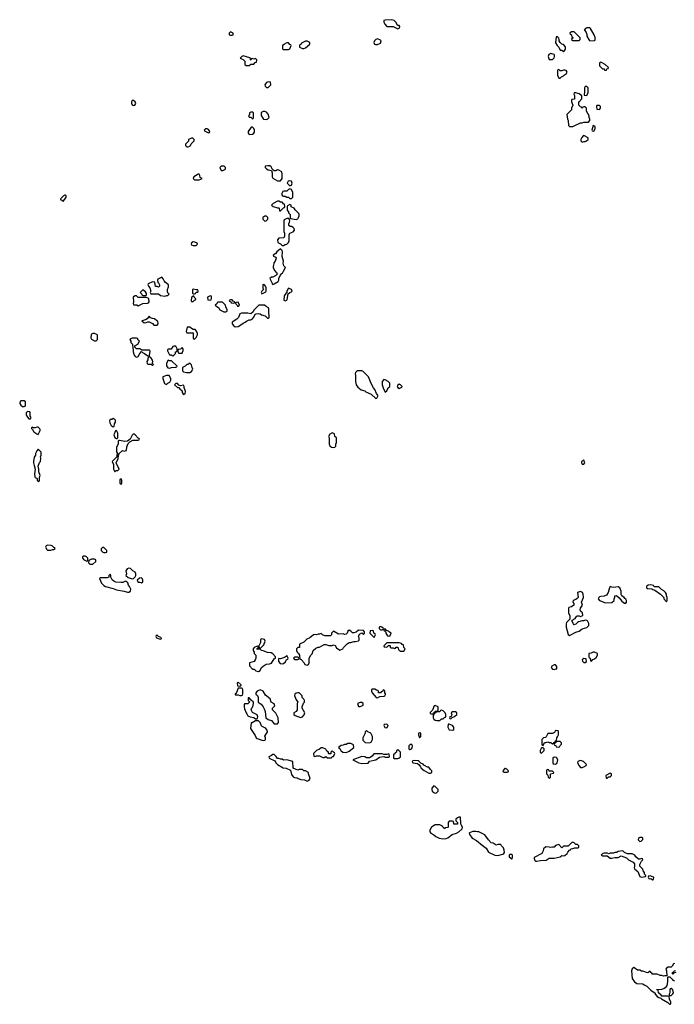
# Model space of a CAD drawing. Header units: inches. Extents: x 2789275 to 2951659, y 860290 to 1033804.
# Tile 203 of 256: x 2900352 to 2908729, y 920642 to 933242. Entities that reach past the tile are written whole.
import ezdxf

# ---------------------------------------------------------------- set-up
doc = ezdxf.new("R2010")
doc.units = ezdxf.units.IN
doc.header["$MEASUREMENT"] = 0
doc.layers.add('C9902', color=7, linetype='Continuous')
doc.layers.add('C9903', color=7, linetype='Continuous')

msp = doc.modelspace()

# ---------------------------------------------------------------- linework, layer by layer
at = {"layer": 'C9902', "color": 2, "elevation": 2}
for points in [[(2902170, 929946), (2902118, 929922), (2902114, 929910), (2902118, 929878), (2902130, 929874), (2902142, 929850), (2902142, 929830), (2902130, 929818), (2902110, 929826), (2902090, 929826), (2902082, 929882), (2902050, 929886), (2901998, 929862), (2901994, 929850), (2902002, 929830), (2902018, 929810), (2902032, 929770), (2902022, 929750), (2902030, 929734), (2902130, 929734), (2902153, 929713), (2902210, 929705), (2902233, 929713), (2902247, 929713), (2902266, 929730), (2902248, 929748), (2902242, 929770), (2902242, 929790), (2902257, 929823), (2902258, 929838), (2902255, 929850), (2902218, 929878), (2902199, 929899), (2902190, 929926)], [(2901930, 929786), (2901894, 929750), (2901914, 929730), (2901918, 929718), (2901933, 929713), (2901970, 929714), (2901976, 929724), (2901976, 929736), (2901960, 929760)], [(2902570, 929795), (2902565, 929790), (2902564, 929744), (2902570, 929734), (2902590, 929734), (2902602, 929738), (2902610, 929754), (2902630, 929754), (2902638, 929770), (2902630, 929786), (2902610, 929786)], [(2903470, 929855), (2903465, 929850), (2903465, 929805), (2903474, 929790), (2903450, 929766), (2903442, 929750), (2903450, 929734), (2903470, 929742), (2903502, 929758), (2903506, 929770), (2903506, 929810), (2903498, 929830), (2903486, 929850)], [(2903790, 929806), (2903771, 929770), (2903772, 929748), (2903760, 929740), (2903738, 929710), (2903733, 929653), (2903750, 929645), (2903770, 929652), (2903777, 929663), (2903788, 929732), (2903809, 929751), (2903830, 929758), (2903839, 929770), (2903830, 929788)], [(2901830, 929708), (2901810, 929695), (2901806, 929690), (2901808, 929632), (2901803, 929610), (2901810, 929592), (2901850, 929594), (2901870, 929582), (2901928, 929612), (2901987, 929613), (2902002, 929618), (2902007, 929633), (2902006, 929670), (2901998, 929678), (2901970, 929686), (2901870, 929686), (2901847, 929707)], [(2902570, 929706), (2902550, 929686), (2902545, 929650), (2902550, 929634), (2902570, 929634), (2902590, 929654), (2902602, 929658), (2902606, 929670), (2902586, 929690), (2902582, 929702)], [(2902790, 929708), (2902754, 929690), (2902758, 929658), (2902790, 929654), (2902802, 929658), (2902807, 929673), (2902806, 929706)], [(2903070, 929658), (2903050, 929658), (2903034, 929650), (2903038, 929638), (2903053, 929633), (2903058, 929618), (2903090, 929614), (2903102, 929618), (2903106, 929630), (2903082, 929642)], [(2902947, 929627), (2902890, 929626), (2902878, 929622), (2902873, 929607), (2902854, 929590), (2902874, 929570), (2902897, 929557), (2902914, 929530), (2902964, 929504), (2902990, 929502), (2903006, 929510), (2903006, 929530), (2902988, 929568), (2902986, 929590)], [(2903487, 929587), (2903413, 929587), (2903350, 929526), (2903338, 929502), (2903310, 929478), (2903270, 929488), (2903190, 929488), (2903170, 929478), (2903151, 929429), (2903131, 929409), (2903072, 929370), (2903071, 929350), (2903087, 929327), (2903110, 929311), (2903150, 929316), (2903170, 929327), (2903210, 929358), (2903238, 929370), (2903255, 929385), (2903290, 929402), (2903310, 929402), (2903326, 929410), (2903350, 929434), (2903367, 929473), (2903380, 929480), (2903410, 929482), (2903430, 929478), (2903447, 929467), (2903492, 929452), (2903524, 929424), (2903538, 929422), (2903546, 929430), (2903546, 929454), (2903539, 929490), (2903540, 929540), (2903535, 929555), (2903506, 929570)], [(2903150, 929626), (2903118, 929622), (2903114, 929610), (2903133, 929593), (2903138, 929578), (2903150, 929574), (2903166, 929590)], [(2902010, 929446), (2901985, 929415), (2901960, 929400), (2901914, 929390), (2901944, 929364), (2901970, 929365), (2901990, 929374), (2902010, 929374), (2902053, 929353), (2902070, 929334), (2902110, 929334), (2902126, 929350), (2902122, 929382), (2902107, 929387), (2902076, 929416), (2902050, 929418), (2902027, 929427)], [(2902530, 929308), (2902494, 929306), (2902482, 929250), (2902490, 929234), (2902573, 929233), (2902574, 929170), (2902578, 929158), (2902590, 929154), (2902610, 929174), (2902628, 929210), (2902627, 929227), (2902616, 929256), (2902596, 929276), (2902570, 929278), (2902549, 929289)], [(2901310, 929228), (2901290, 929228), (2901270, 929218), (2901265, 929210), (2901262, 929170), (2901270, 929154), (2901310, 929134), (2901330, 929134), (2901346, 929150), (2901346, 929210)], [(2901790, 929168), (2901765, 929155), (2901762, 929150), (2901774, 929130), (2901774, 929110), (2901794, 929090), (2901794, 929070), (2901802, 929062), (2901805, 928990), (2901818, 928950), (2901830, 928932), (2901850, 928922), (2901870, 928934), (2901888, 928972), (2901910, 928994), (2901922, 928982), (2901951, 928971), (2901990, 928942), (2902010, 928934), (2902015, 928945), (2902020, 929000), (2902018, 929010), (2902012, 929012), (2901915, 929015), (2901890, 929028), (2901846, 929030), (2901826, 929050), (2901826, 929070), (2901866, 929090), (2901886, 929130), (2901866, 929150), (2901862, 929162), (2901847, 929167)], [(2902350, 929066), (2902330, 929066), (2902310, 929058), (2902290, 929026), (2902250, 929026), (2902244, 929016), (2902244, 929004), (2902270, 928954), (2902290, 928954), (2902310, 928942), (2902326, 928950), (2902346, 928970), (2902346, 928990), (2902362, 928998), (2902366, 929010), (2902366, 929030)], [(2902430, 929046), (2902410, 929026), (2902378, 929022), (2902374, 929010), (2902378, 928978), (2902390, 928974), (2902430, 928974), (2902446, 929010), (2902446, 929030)], [(2902010, 928926), (2901994, 928910), (2901992, 928890), (2901978, 928870), (2901982, 928842), (2901993, 928833), (2902034, 928834), (2902034, 928830), (2902050, 928822), (2902058, 928822), (2902066, 928830), (2902046, 928846), (2902055, 928865), (2902050, 928886), (2902030, 928918)], [(2902250, 928886), (2902232, 928848), (2902232, 928812), (2902247, 928787), (2902270, 928782), (2902293, 928793), (2902350, 928794), (2902362, 928798), (2902366, 928810), (2902296, 928876), (2902270, 928878)], [(2902530, 928846), (2902518, 928842), (2902512, 928828), (2902490, 928828), (2902470, 928808), (2902434, 928790), (2902434, 928750), (2902450, 928734), (2902486, 928726), (2902530, 928726), (2902550, 928742), (2902568, 928770), (2902558, 928790), (2902550, 928826)], [(2904729, 928749), (2904670, 928748), (2904651, 928729), (2904646, 928710), (2904651, 928690), (2904651, 928610), (2904658, 928570), (2904678, 928538), (2904724, 928504), (2904770, 928491), (2904781, 928481), (2904850, 928452), (2904910, 928394), (2904922, 928398), (2904936, 928424), (2904936, 928436), (2904920, 928460), (2904898, 928510), (2904878, 928530), (2904850, 928586), (2904818, 928670), (2904743, 928743)], [(2902230, 928688), (2902182, 928670), (2902182, 928650), (2902206, 928586), (2902230, 928574), (2902246, 928590), (2902275, 928605), (2902288, 928630), (2902288, 928650), (2902267, 928687)], [(2905010, 928638), (2904992, 928610), (2904992, 928570), (2905002, 928530), (2905030, 928474), (2905050, 928494), (2905069, 928531), (2905088, 928550), (2905088, 928590), (2905068, 928610), (2905030, 928635)], [(2902370, 928586), (2902350, 928586), (2902334, 928570), (2902370, 928534), (2902390, 928534), (2902400, 928520), (2902431, 928491), (2902432, 928470), (2902442, 928450), (2902450, 928445), (2902470, 928454), (2902475, 928490), (2902458, 928530), (2902458, 928550), (2902450, 928566), (2902410, 928558), (2902387, 928567)], [(2905210, 928578), (2905190, 928566), (2905182, 928550), (2905190, 928534), (2905210, 928522), (2905242, 928538), (2905246, 928550), (2905226, 928570)], [(2900410, 928366), (2900370, 928366), (2900358, 928362), (2900352, 928330), (2900365, 928310), (2900390, 928292), (2900410, 928294), (2900422, 928298), (2900426, 928310), (2900426, 928350)], [(2900450, 928226), (2900434, 928210), (2900434, 928190), (2900442, 928170), (2900450, 928154), (2900470, 928134), (2900490, 928134), (2900498, 928150), (2900486, 928170), (2900486, 928210), (2900482, 928222)], [(2901550, 928138), (2901530, 928126), (2901510, 928126), (2901502, 928110), (2901504, 928084), (2901522, 928050), (2901550, 928034), (2901562, 928038), (2901566, 928070), (2901578, 928090), (2901576, 928116), (2901566, 928130)], [(2900570, 928028), (2900550, 928018), (2900530, 928018), (2900510, 928026), (2900502, 928018), (2900502, 928010), (2900518, 927998), (2900532, 927970), (2900570, 927942), (2900590, 927934), (2900616, 927984), (2900616, 927996), (2900610, 928006), (2900587, 928027)], [(2901816, 927936), (2901804, 927936), (2901790, 927926), (2901764, 927876), (2901732, 927848), (2901697, 927843), (2901630, 927858), (2901622, 927858), (2901614, 927850), (2901612, 927810), (2901592, 927770), (2901593, 927713), (2901602, 927690), (2901594, 927670), (2901594, 927650), (2901534, 927590), (2901554, 927550), (2901554, 927490), (2901570, 927454), (2901587, 927473), (2901610, 927474), (2901626, 927490), (2901586, 927570), (2901614, 927626), (2901616, 927664), (2901626, 927690), (2901666, 927730), (2901690, 927722), (2901718, 927730), (2901723, 927777), (2901742, 927818), (2901762, 927838), (2901800, 927860), (2901870, 927862), (2901886, 927870), (2901882, 927882), (2901867, 927887), (2901830, 927928)], [(2901590, 927986), (2901578, 927982), (2901558, 927930), (2901570, 927894), (2901590, 927882), (2901598, 927882), (2901606, 927890), (2901608, 927930), (2901608, 927950)], [(2904350, 927955), (2904320, 927940), (2904302, 927910), (2904312, 927890), (2904312, 927810), (2904322, 927790), (2904342, 927770), (2904370, 927766), (2904386, 927770), (2904396, 927784), (2904398, 927810), (2904406, 927830), (2904406, 927890), (2904386, 927910), (2904382, 927942)], [(2900590, 927746), (2900570, 927726), (2900554, 927690), (2900554, 927670), (2900538, 927642), (2900528, 927590), (2900528, 927570), (2900539, 927539), (2900548, 927490), (2900543, 927430), (2900546, 927390), (2900550, 927382), (2900574, 927370), (2900574, 927350), (2900590, 927334), (2900602, 927338), (2900606, 927350), (2900607, 927387), (2900614, 927410), (2900596, 927456), (2900599, 927490), (2900589, 927530), (2900606, 927574), (2900619, 927590), (2900622, 927630), (2900618, 927650), (2900628, 927670), (2900627, 927707)], [(2907570, 927606), (2907542, 927590), (2907542, 927570), (2907550, 927554), (2907570, 927554), (2907586, 927570)], [(2901650, 927366), (2901638, 927362), (2901634, 927350), (2901634, 927310), (2901650, 927294), (2901658, 927310), (2901658, 927350)], [(2900710, 926518), (2900692, 926508), (2900682, 926490), (2900700, 926460), (2900710, 926452), (2900750, 926452), (2900770, 926462), (2900790, 926462), (2900806, 926470), (2900802, 926482), (2900787, 926487), (2900766, 926510), (2900755, 926515)], [(2901430, 926486), (2901410, 926486), (2901394, 926470), (2901394, 926450), (2901414, 926430), (2901430, 926422), (2901450, 926422), (2901466, 926430), (2901466, 926450)], [(2901190, 926378), (2901170, 926378), (2901154, 926370), (2901154, 926350), (2901165, 926345), (2901170, 926334), (2901210, 926314), (2901222, 926318), (2901226, 926350), (2901206, 926370)], [(2901310, 926338), (2901270, 926338), (2901238, 926322), (2901234, 926290), (2901250, 926274), (2901290, 926274), (2901326, 926310), (2901326, 926330)], [(2901510, 926146), (2901494, 926130), (2901494, 926110), (2901470, 926098), (2901382, 926098), (2901374, 926090), (2901398, 926030), (2901430, 926001), (2901452, 925990), (2901550, 925965), (2901590, 925944), (2901688, 925928), (2901730, 925916), (2901750, 925918), (2901768, 925930), (2901775, 925955), (2901758, 925990), (2901744, 926004), (2901734, 926034), (2901714, 926054), (2901705, 926055), (2901670, 926038), (2901650, 926038), (2901583, 926043), (2901555, 926055), (2901535, 926075), (2901518, 926110), (2901518, 926130)], [(2901750, 926222), (2901726, 926214), (2901712, 926190), (2901718, 926150), (2901712, 926130), (2901742, 926102), (2901790, 926086), (2901808, 926092), (2901830, 926114), (2901838, 926130), (2901838, 926150), (2901828, 926170), (2901798, 926190), (2901770, 926218)], [(2901910, 926098), (2901884, 926096), (2901854, 926070), (2901862, 926050), (2901870, 926042), (2901890, 926042), (2901910, 926034), (2901926, 926050), (2901926, 926070), (2901918, 926090)], [(2907910, 925989), (2907899, 925970), (2907884, 925910), (2907861, 925879), (2907830, 925865), (2907790, 925862), (2907770, 925855), (2907762, 925850), (2907754, 925830), (2907774, 925810), (2907850, 925778), (2907930, 925782), (2907958, 925810), (2907958, 925830), (2907967, 925853), (2907968, 925870), (2907990, 925874), (2908024, 925844), (2908060, 925800), (2908090, 925774), (2908110, 925774), (2908118, 925790), (2908118, 925810), (2908110, 925826), (2908096, 925836), (2908088, 925850), (2908058, 925870), (2908048, 925888), (2908049, 925930), (2908034, 925970), (2908010, 925984), (2907950, 925976), (2907930, 925979)], [(2908430, 926008), (2908393, 926007), (2908374, 925990), (2908374, 925970), (2908385, 925965), (2908440, 925960), (2908454, 925950), (2908482, 925942), (2908551, 925891), (2908594, 925850), (2908594, 925830), (2908630, 925794), (2908638, 925810), (2908638, 925850), (2908628, 925868), (2908628, 925890), (2908618, 925910), (2908595, 925935), (2908566, 925950), (2908530, 925986), (2908470, 925986), (2908462, 926002)], [(2907530, 925924), (2907503, 925917), (2907492, 925910), (2907498, 925850), (2907486, 925834), (2907470, 925822), (2907434, 925810), (2907432, 925790), (2907442, 925770), (2907442, 925750), (2907412, 925728), (2907378, 925722), (2907374, 925710), (2907374, 925650), (2907392, 925612), (2907394, 925570), (2907351, 925529), (2907346, 925510), (2907347, 925470), (2907370, 925374), (2907390, 925362), (2907470, 925406), (2907510, 925418), (2907550, 925445), (2907610, 925465), (2907634, 925490), (2907635, 925515), (2907618, 925550), (2907610, 925555), (2907590, 925558), (2907570, 925548), (2907550, 925548), (2907505, 925535), (2907491, 925529), (2907470, 925508), (2907450, 925498), (2907438, 925510), (2907418, 925550), (2907422, 925558), (2907460, 925580), (2907476, 925604), (2907488, 925612), (2907510, 925612), (2907530, 925605), (2907550, 925612), (2907557, 925623), (2907554, 925650), (2907535, 925670), (2907526, 925690), (2907528, 925710), (2907554, 925750), (2907542, 925790), (2907569, 925850), (2907564, 925890), (2907555, 925910)], [(2904970, 925478), (2904954, 925470), (2904954, 925450), (2904970, 925434), (2904990, 925434), (2905002, 925438), (2905006, 925450), (2904986, 925470)], [(2902110, 925366), (2902098, 925362), (2902094, 925350), (2902102, 925330), (2902150, 925314), (2902162, 925318), (2902166, 925330), (2902127, 925347)], [(2904690, 925428), (2904656, 925404), (2904630, 925395), (2904610, 925395), (2904590, 925418), (2904570, 925428), (2904550, 925418), (2904542, 925390), (2904530, 925378), (2904510, 925375), (2904490, 925382), (2904430, 925378), (2904370, 925418), (2904342, 925390), (2904342, 925370), (2904330, 925358), (2904256, 925356), (2904226, 925370), (2904210, 925386), (2904190, 925378), (2904170, 925378), (2904151, 925369), (2904130, 925375), (2904110, 925368), (2904067, 925333), (2904026, 925314), (2903990, 925278), (2903934, 925250), (2903933, 925207), (2903910, 925206), (2903894, 925190), (2903894, 925170), (2903902, 925150), (2903922, 925130), (2903932, 925110), (2903938, 925058), (2903953, 925053), (2903991, 925011), (2904002, 924990), (2904030, 924982), (2904046, 924990), (2904058, 925010), (2904058, 925070), (2904078, 925110), (2904093, 925127), (2904109, 925171), (2904140, 925200), (2904170, 925211), (2904190, 925211), (2904250, 925245), (2904270, 925245), (2904310, 925232), (2904350, 925234), (2904370, 925242), (2904390, 925232), (2904405, 925205), (2904450, 925172), (2904488, 925192), (2904498, 925210), (2904543, 925257), (2904568, 925272), (2904590, 925272), (2904630, 925285), (2904650, 925285), (2904690, 925294), (2904698, 925302), (2904698, 925330), (2904689, 925350), (2904702, 925378), (2904730, 925394), (2904750, 925374), (2904766, 925390), (2904766, 925410), (2904750, 925426)], [(2904870, 925426), (2904838, 925422), (2904834, 925390), (2904890, 925334), (2904906, 925370), (2904902, 925382), (2904886, 925390), (2904882, 925422)], [(2905030, 925446), (2905018, 925442), (2905014, 925430), (2905034, 925414), (2905044, 925384), (2905058, 925358), (2905090, 925354), (2905106, 925390), (2905083, 925403), (2905070, 925418), (2905046, 925426)], [(2903390, 925226), (2903354, 925210), (2903342, 925190), (2903342, 925170), (2903354, 925150), (2903354, 925130), (2903372, 925110), (2903372, 925072), (2903365, 925050), (2903351, 925029), (2903294, 925010), (2903293, 924973), (2903330, 924932), (2903354, 924930), (2903374, 924910), (2903410, 924902), (2903430, 924914), (2903448, 924950), (2903468, 924970), (2903505, 924995), (2903550, 924998), (2903573, 925007), (2903610, 925062), (2903626, 925070), (2903626, 925090), (2903590, 925128), (2903570, 925138), (2903523, 925143), (2903467, 925167), (2903448, 925168), (2903430, 925186), (2903387, 925187), (2903387, 925193), (2903402, 925198), (2903406, 925210), (2903402, 925222)], [(2903450, 925318), (2903434, 925310), (2903434, 925270), (2903424, 925256), (2903414, 925230), (2903418, 925198), (2903430, 925194), (2903476, 925244), (2903495, 925290), (2903486, 925310)], [(2905210, 925268), (2905050, 925266), (2905014, 925230), (2905018, 925218), (2905050, 925214), (2905070, 925234), (2905090, 925234), (2905094, 925230), (2905094, 925210), (2905104, 925204), (2905130, 925202), (2905150, 925194), (2905162, 925198), (2905170, 925214), (2905192, 925212), (2905198, 925178), (2905210, 925174), (2905222, 925162), (2905270, 925162), (2905286, 925190), (2905268, 925208), (2905262, 925242), (2905247, 925247), (2905238, 925258)], [(2903770, 925106), (2903753, 925087), (2903740, 925080), (2903690, 925062), (2903670, 925066), (2903662, 925058), (2903665, 925030), (2903685, 925005), (2903710, 924998), (2903730, 925005), (2903755, 925025), (2903767, 925053), (2903782, 925058), (2903786, 925070)], [(2907710, 925148), (2907690, 925148), (2907665, 925135), (2907634, 925130), (2907634, 925090), (2907638, 925078), (2907653, 925073), (2907658, 925038), (2907670, 925034), (2907687, 925053), (2907710, 925062), (2907730, 925082), (2907748, 925110), (2907746, 925130)], [(2903910, 925086), (2903870, 925086), (2903854, 925070), (2903870, 925054), (2903910, 925054), (2903922, 925058), (2903926, 925070), (2903922, 925082)], [(2907190, 924988), (2907162, 924970), (2907152, 924950), (2907170, 924932), (2907190, 924925), (2907214, 924934), (2907226, 924934), (2907227, 924967), (2907207, 924987)], [(2907570, 925068), (2907552, 925050), (2907553, 925033), (2907570, 925014), (2907590, 925014), (2907606, 925030), (2907602, 925062)], [(2903150, 924766), (2903134, 924750), (2903138, 924718), (2903170, 924714), (2903182, 924718), (2903186, 924730)], [(2903190, 924686), (2903150, 924686), (2903127, 924633), (2903120, 924620), (2903110, 924615), (2903110, 924602), (2903150, 924602), (2903170, 924594), (2903190, 924594), (2903202, 924598), (2903207, 924613), (2903207, 924667), (2903202, 924682)], [(2903430, 924668), (2903390, 924648), (2903372, 924630), (2903372, 924610), (2903395, 924595), (2903406, 924570), (2903402, 924510), (2903441, 924481), (2903467, 924450), (2903482, 924422), (2903492, 924390), (2903501, 924310), (2903530, 924287), (2903574, 924274), (2903610, 924232), (2903650, 924232), (2903662, 924250), (2903658, 924310), (2903628, 924368), (2903588, 924410), (2903588, 924432), (2903618, 924462), (2903610, 924486), (2903569, 924509), (2903558, 924550), (2903499, 924599), (2903470, 924648)], [(2903910, 924628), (2903890, 924622), (2903872, 924610), (2903867, 924593), (2903887, 924547), (2903912, 924510), (2903902, 924490), (2903905, 924410), (2903890, 924388), (2903862, 924370), (2903862, 924350), (2903877, 924337), (2903947, 924313), (2903970, 924322), (2903993, 924347), (2903999, 924370), (2903968, 924430), (2903969, 924450), (2903985, 924495), (2903995, 924510), (2903998, 924530), (2903990, 924546), (2903968, 924568), (2903966, 924590), (2903930, 924626)], [(2904896, 924676), (2904864, 924676), (2904854, 924670), (2904854, 924650), (2904862, 924630), (2904914, 924570), (2904930, 924565), (2904960, 924580), (2905015, 924585), (2905026, 924590), (2905035, 924605), (2905035, 924615), (2905026, 924630), (2905026, 924650), (2905010, 924666), (2904998, 924662), (2904993, 924647), (2904978, 924642), (2904970, 924626), (2904950, 924626), (2904946, 924630), (2904946, 924650), (2904936, 924656), (2904920, 924660)], [(2903290, 924566), (2903278, 924562), (2903274, 924530), (2903293, 924513), (2903293, 924507), (2903270, 924486), (2903230, 924486), (2903226, 924474), (2903225, 924450), (2903230, 924422), (2903250, 924372), (2903260, 924360), (2903270, 924332), (2903300, 924320), (2903350, 924312), (2903370, 924294), (2903390, 924294), (2903396, 924304), (2903399, 924321), (2903390, 924348), (2903330, 924378), (2903315, 924410), (2903324, 924436), (2903335, 924450), (2903346, 924490), (2903346, 924510), (2903315, 924535)], [(2904730, 924506), (2904710, 924506), (2904674, 924490), (2904690, 924454), (2904710, 924454), (2904730, 924462), (2904746, 924470), (2904746, 924490)], [(2905670, 924466), (2905658, 924462), (2905633, 924407), (2905604, 924376), (2905605, 924365), (2905630, 924354), (2905642, 924358), (2905647, 924373), (2905662, 924378), (2905667, 924393), (2905702, 924398), (2905706, 924410), (2905706, 924450)], [(2905750, 924406), (2905738, 924402), (2905730, 924386), (2905690, 924386), (2905678, 924382), (2905673, 924367), (2905658, 924362), (2905654, 924350), (2905642, 924338), (2905645, 924310), (2905652, 924290), (2905670, 924278), (2905690, 924272), (2905730, 924274), (2905750, 924294), (2905770, 924294), (2905790, 924314), (2905802, 924318), (2905806, 924330), (2905806, 924350), (2905798, 924370), (2905770, 924398)], [(2905930, 924386), (2905890, 924386), (2905874, 924370), (2905882, 924350), (2905880, 924340), (2905874, 924326), (2905858, 924322), (2905854, 924310), (2905858, 924298), (2905870, 924294), (2905886, 924314), (2905916, 924324), (2905946, 924350), (2905946, 924370)], [(2903410, 924268), (2903370, 924268), (2903326, 924246), (2903314, 924246), (2903306, 924170), (2903364, 924084), (2903379, 924050), (2903390, 924042), (2903416, 924036), (2903450, 924021), (2903470, 924016), (2903490, 924022), (2903498, 924030), (2903498, 924050), (2903490, 924074), (2903522, 924130), (2903519, 924150), (2903504, 924170), (2903490, 924181), (2903456, 924196), (2903446, 924206), (2903430, 924248)], [(2905050, 924226), (2905018, 924222), (2905014, 924210), (2905025, 924185), (2905050, 924182), (2905066, 924210)], [(2905850, 924228), (2905834, 924226), (2905832, 924190), (2905850, 924154), (2905890, 924152), (2905906, 924154), (2905908, 924190), (2905890, 924208)], [(2904790, 924146), (2904774, 924130), (2904774, 924110), (2904764, 924096), (2904745, 924050), (2904744, 924024), (2904772, 923992), (2904830, 923987), (2904850, 923998), (2904869, 924030), (2904868, 924070), (2904846, 924110), (2904807, 924127)], [(2905470, 924118), (2905454, 924110), (2905454, 924090), (2905470, 924054), (2905486, 924070), (2905486, 924110)], [(2907210, 924146), (2907198, 924122), (2907170, 924106), (2907110, 924106), (2907090, 924066), (2907082, 924058), (2907054, 924050), (2907034, 924030), (2907034, 923970), (2907038, 923958), (2907050, 923954), (2907068, 923992), (2907087, 923993), (2907110, 924002), (2907130, 923994), (2907150, 923994), (2907170, 923974), (2907182, 923978), (2907187, 923993), (2907202, 923998), (2907207, 924013), (2907222, 924018), (2907226, 924050), (2907236, 924064), (2907246, 924090), (2907246, 924130), (2907242, 924142)], [(2904590, 923978), (2904550, 923978), (2904530, 923968), (2904510, 923968), (2904490, 923958), (2904464, 923956), (2904434, 923930), (2904450, 923914), (2904462, 923890), (2904488, 923868), (2904530, 923865), (2904550, 923871), (2904570, 923883), (2904628, 923930), (2904622, 923962)], [(2905370, 923966), (2905350, 923966), (2905334, 923950), (2905334, 923910), (2905342, 923902), (2905350, 923902), (2905366, 923910), (2905376, 923924), (2905378, 923950)], [(2907270, 924006), (2907230, 924006), (2907218, 924002), (2907213, 923987), (2907198, 923982), (2907194, 923970), (2907198, 923958), (2907213, 923953), (2907218, 923938), (2907250, 923934), (2907262, 923938), (2907267, 923953), (2907286, 923970), (2907286, 923990)], [(2903610, 923838), (2903590, 923838), (2903575, 923825), (2903542, 923810), (2903545, 923790), (2903616, 923756), (2903626, 923746), (2903631, 923730), (2903651, 923710), (2903722, 923670), (2903763, 923663), (2903818, 923638), (2903830, 923582), (2903850, 923552), (2903870, 923545), (2903902, 923542), (2903914, 923530), (2903950, 923518), (2903995, 923515), (2904030, 923498), (2904050, 923505), (2904058, 923510), (2904068, 923530), (2904046, 923590), (2904046, 923610), (2904010, 923628), (2903990, 923628), (2903970, 923648), (2903930, 923646), (2903910, 923638), (2903850, 923666), (2903846, 923750), (2903770, 923769), (2903730, 923768), (2903710, 923778), (2903690, 923778), (2903670, 923788), (2903650, 923786), (2903635, 923815)], [(2904230, 923926), (2904210, 923926), (2904190, 923906), (2904150, 923888), (2904114, 923850), (2904118, 923818), (2904130, 923814), (2904150, 923822), (2904190, 923822), (2904230, 923802), (2904250, 923802), (2904272, 923812), (2904290, 923794), (2904330, 923794), (2904342, 923798), (2904350, 923814), (2904370, 923814), (2904386, 923850), (2904382, 923862), (2904367, 923867), (2904350, 923886), (2904334, 923870), (2904333, 923847), (2904310, 923846), (2904306, 923850), (2904306, 923870), (2904283, 923883), (2904268, 923908)], [(2904990, 923848), (2904890, 923846), (2904878, 923842), (2904864, 923816), (2904830, 923798), (2904790, 923798), (2904770, 923808), (2904730, 923814), (2904614, 923770), (2904694, 923730), (2904730, 923724), (2904810, 923726), (2904830, 923752), (2904910, 923771), (2904955, 923805), (2905010, 923814), (2905030, 923806), (2905076, 923804), (2905086, 923810), (2905082, 923842), (2905070, 923846), (2905050, 923838), (2905010, 923838)], [(2905190, 923898), (2905174, 923890), (2905173, 923867), (2905158, 923862), (2905153, 923847), (2905138, 923842), (2905134, 923830), (2905134, 923790), (2905146, 923786), (2905190, 923786), (2905206, 923790), (2905226, 923810), (2905226, 923870), (2905206, 923890)], [(2907050, 923926), (2907030, 923926), (2907014, 923890), (2907014, 923870), (2907030, 923854), (2907066, 923890), (2907066, 923910)], [(2905410, 923762), (2905384, 923756), (2905374, 923750), (2905382, 923730), (2905442, 923722), (2905465, 923705), (2905482, 923682), (2905490, 923662), (2905530, 923632), (2905590, 923602), (2905610, 923602), (2905626, 923610), (2905626, 923630), (2905610, 923646), (2905590, 923678), (2905570, 923678), (2905522, 923702), (2905515, 923715), (2905487, 923727), (2905466, 923750), (2905450, 923758)], [(2907190, 923806), (2907174, 923790), (2907174, 923730), (2907178, 923718), (2907210, 923714), (2907230, 923734), (2907238, 923770), (2907222, 923802)], [(2907530, 923762), (2907494, 923750), (2907492, 923730), (2907510, 923694), (2907530, 923674), (2907550, 923674), (2907570, 923682), (2907602, 923698), (2907606, 923710), (2907566, 923750)], [(2906570, 923658), (2906562, 923658), (2906534, 923630), (2906538, 923618), (2906550, 923614), (2906590, 923614), (2906602, 923618), (2906606, 923630), (2906586, 923650)], [(2907110, 923646), (2907098, 923642), (2907094, 923630), (2907094, 923590), (2907113, 923573), (2907114, 923550), (2907130, 923534), (2907146, 923550), (2907147, 923593), (2907182, 923598), (2907186, 923610), (2907170, 923626), (2907130, 923626), (2907122, 923642)], [(2907910, 923598), (2907854, 923570), (2907858, 923538), (2907870, 923534), (2907887, 923553), (2907910, 923554), (2907926, 923570), (2907926, 923590)], [(2905650, 923438), (2905625, 923410), (2905625, 923390), (2905632, 923370), (2905650, 923352), (2905670, 923342), (2905686, 923350), (2905706, 923370), (2905706, 923390), (2905670, 923428)], [(2905970, 923038), (2905954, 923030), (2905934, 923010), (2905934, 922990), (2905954, 922970), (2905953, 922947), (2905910, 922946), (2905906, 922950), (2905902, 922982), (2905890, 922986), (2905850, 922986), (2905834, 922970), (2905834, 922910), (2905830, 922906), (2905798, 922902), (2905792, 922888), (2905786, 922890), (2905782, 922902), (2905767, 922907), (2905762, 922922), (2905730, 922938), (2905670, 922938), (2905622, 922910), (2905602, 922870), (2905602, 922850), (2905612, 922830), (2905650, 922811), (2905678, 922790), (2905722, 922770), (2905770, 922761), (2905810, 922765), (2905830, 922771), (2905886, 922814), (2905942, 922830), (2905974, 922850), (2906014, 922886), (2906018, 922910), (2906000, 922940), (2905996, 922956), (2905995, 923035)], [(2906190, 922855), (2906150, 922855), (2906110, 922838), (2906106, 922830), (2906111, 922810), (2906143, 922770), (2906199, 922739), (2906270, 922677), (2906322, 922642), (2906351, 922590), (2906432, 922550), (2906470, 922546), (2906537, 922563), (2906548, 922570), (2906555, 922585), (2906554, 922614), (2906543, 922643), (2906518, 922670), (2906510, 922686), (2906473, 922687), (2906450, 922678), (2906410, 922702), (2906386, 922710), (2906350, 922746), (2906306, 922810), (2906230, 922848), (2906210, 922848)], [(2907430, 922718), (2907414, 922710), (2907373, 922667), (2907310, 922666), (2907290, 922646), (2907250, 922686), (2907210, 922674), (2907190, 922655), (2907170, 922655), (2907150, 922648), (2907130, 922655), (2907084, 922656), (2907054, 922630), (2907052, 922608), (2907034, 922570), (2906938, 922522), (2906934, 922510), (2906944, 922484), (2906953, 922473), (2906970, 922472), (2907016, 922484), (2907090, 922488), (2907130, 922511), (2907192, 922512), (2907268, 922530), (2907290, 922545), (2907310, 922541), (2907330, 922546), (2907358, 922570), (2907366, 922590), (2907387, 922613), (2907402, 922618), (2907407, 922633), (2907430, 922634), (2907456, 922644), (2907495, 922645), (2907506, 922650), (2907506, 922670), (2907490, 922686), (2907468, 922688), (2907446, 922710)], [(2908316, 922776), (2908290, 922775), (2908270, 922766), (2908267, 922747), (2908290, 922726), (2908306, 922730), (2908326, 922750), (2908326, 922770)], [(2908070, 922606), (2908010, 922598), (2907990, 922586), (2907970, 922586), (2907950, 922578), (2907910, 922578), (2907890, 922568), (2907870, 922578), (2907830, 922578), (2907814, 922570), (2907794, 922550), (2907810, 922542), (2907870, 922542), (2907910, 922512), (2907930, 922512), (2907970, 922522), (2908010, 922522), (2908050, 922542), (2908116, 922516), (2908145, 922490), (2908202, 922462), (2908218, 922438), (2908219, 922410), (2908215, 922390), (2908223, 922370), (2908261, 922341), (2908290, 922278), (2908310, 922267), (2908362, 922278), (2908366, 922290), (2908348, 922308), (2908347, 922327), (2908329, 922349), (2908326, 922370), (2908288, 922410), (2908289, 922431), (2908308, 922472), (2908326, 922490), (2908322, 922502), (2908310, 922506), (2908290, 922498), (2908270, 922498), (2908238, 922530), (2908226, 922550), (2908190, 922566), (2908129, 922569), (2908090, 922586)], [(2906650, 922558), (2906630, 922558), (2906614, 922550), (2906618, 922530), (2906650, 922502), (2906655, 922505), (2906660, 922520), (2906658, 922550)], [(2908430, 922286), (2908398, 922282), (2908394, 922270), (2908402, 922250), (2908414, 922246), (2908430, 922254), (2908450, 922234), (2908462, 922238), (2908466, 922270), (2908438, 922278)], [(2908690, 920846), (2908678, 920842), (2908673, 920827), (2908672, 920788), (2908662, 920770), (2908662, 920762), (2908670, 920754), (2908690, 920754), (2908710, 920774), (2908718, 920790), (2908710, 920826)]]:
    msp.add_lwpolyline(points, close=True, dxfattribs=at)
for points in [[(2903641, 930000), (2903652, 929988), (2903632, 929968), (2903590, 929948), (2903573, 929947), (2903554, 929930), (2903580, 929880), (2903582, 929862), (2903590, 929854), (2903610, 929862), (2903658, 929890), (2903668, 929910), (2903668, 929932), (2903686, 929970), (2903708, 929992), (2903714, 930000)], [(2908730, 921166), (2908718, 921162), (2908702, 921130), (2908690, 921118), (2908650, 921118), (2908630, 921106), (2908622, 921090), (2908631, 921071), (2908634, 921006), (2908610, 921008), (2908590, 921002), (2908570, 921009), (2908549, 921009), (2908510, 921028), (2908450, 921026), (2908442, 921042), (2908427, 921047), (2908422, 921062), (2908410, 921066), (2908390, 921046), (2908373, 921047), (2908327, 921067), (2908308, 921068), (2908290, 921078), (2908260, 921080), (2908210, 921115), (2908190, 921098), (2908183, 921070), (2908190, 920974), (2908222, 920930), (2908250, 920907), (2908325, 920905), (2908342, 920890), (2908376, 920876), (2908430, 920821), (2908484, 920784), (2908486, 920770), (2908510, 920741), (2908530, 920727), (2908559, 920719), (2908565, 920710), (2908646, 920666), (2908670, 920642), (2908678, 920642), (2908686, 920650), (2908686, 920670), (2908668, 920708), (2908662, 920742), (2908650, 920746), (2908570, 920746), (2908560, 920760), (2908526, 920790), (2908522, 920822), (2908507, 920827), (2908507, 920833), (2908570, 920834), (2908596, 920844), (2908628, 920872), (2908636, 920884), (2908648, 920930), (2908646, 920994), (2908673, 920993), (2908704, 920964), (2908712, 920950), (2908730, 920941)], [(2908751, 921049), (2908718, 921042), (2908710, 921026), (2908706, 921030), (2908706, 921050), (2908722, 921058), (2908726, 921070), (2908746, 921074)]]:
    msp.add_lwpolyline(points, dxfattribs=at)
at = {"layer": 'C9903', "color": 2, "elevation": 2}
for points in [[(2905110, 933242), (2905030, 933238), (2905014, 933230), (2905014, 933210), (2905024, 933184), (2905050, 933154), (2905130, 933154), (2905190, 933125), (2905210, 933134), (2905218, 933150), (2905216, 933156), (2905210, 933166), (2905187, 933167), (2905170, 933206), (2905146, 933230)], [(2903050, 933086), (2903034, 933070), (2903034, 933050), (2903050, 933042), (2903070, 933042), (2903086, 933050), (2903086, 933070)], [(2907413, 933087), (2907394, 933070), (2907398, 933058), (2907414, 933050), (2907418, 933018), (2907434, 933010), (2907418, 933002), (2907414, 932990), (2907430, 932974), (2907510, 932974), (2907526, 932990), (2907526, 933010), (2907450, 933086)], [(2907650, 933138), (2907610, 933138), (2907594, 933130), (2907574, 933110), (2907584, 933104), (2907600, 933080), (2907612, 933052), (2907612, 933030), (2907642, 932982), (2907650, 932972), (2907710, 932974), (2907718, 932982), (2907715, 933015), (2907702, 933050), (2907658, 933130)], [(2903790, 932946), (2903770, 932946), (2903750, 932938), (2903737, 932923), (2903714, 932910), (2903714, 932870), (2903730, 932862), (2903790, 932861), (2903808, 932870), (2903826, 932910), (2903822, 932922), (2903810, 932926)], [(2904030, 932968), (2904010, 932968), (2903958, 932942), (2903954, 932930), (2903938, 932922), (2903934, 932910), (2903934, 932890), (2903970, 932872), (2903990, 932872), (2904010, 932882), (2904066, 932930), (2904066, 932950)], [(2904930, 932995), (2904910, 932988), (2904901, 932979), (2904892, 932970), (2904885, 932950), (2904894, 932930), (2904905, 932925), (2904930, 932926), (2904970, 932942), (2904978, 932970), (2904970, 932978)], [(2907230, 933026), (2907218, 933022), (2907207, 932947), (2907230, 932912), (2907251, 932891), (2907270, 932854), (2907290, 932854), (2907310, 932834), (2907322, 932838), (2907336, 932864), (2907336, 932896), (2907310, 932926), (2907289, 932929), (2907269, 932949), (2907258, 932970), (2907258, 932990), (2907250, 933006)], [(2903210, 932778), (2903194, 932770), (2903174, 932750), (2903213, 932733), (2903233, 932713), (2903234, 932670), (2903250, 932654), (2903290, 932654), (2903308, 932672), (2903350, 932674), (2903367, 932693), (2903382, 932698), (2903386, 932730), (2903370, 932746), (2903350, 932738), (2903330, 932746), (2903318, 932742), (2903310, 932726), (2903306, 932730), (2903306, 932750), (2903296, 932756)], [(2907150, 932808), (2907125, 932795), (2907114, 932770), (2907130, 932734), (2907170, 932734), (2907190, 932754), (2907198, 932770), (2907198, 932790), (2907190, 932798)], [(2907790, 932698), (2907774, 932690), (2907774, 932650), (2907810, 932614), (2907830, 932614), (2907838, 932598), (2907850, 932594), (2907862, 932598), (2907867, 932613), (2907882, 932618), (2907886, 932630), (2907846, 932670), (2907796, 932696)], [(2907250, 932606), (2907238, 932602), (2907234, 932590), (2907233, 932533), (2907250, 932494), (2907270, 932494), (2907286, 932510), (2907310, 932522), (2907323, 932537), (2907350, 932554), (2907358, 932570), (2907346, 932590), (2907330, 932598), (2907310, 932598), (2907292, 932588), (2907270, 932586)], [(2903530, 932446), (2903510, 932438), (2903497, 932423), (2903491, 932410), (2903492, 932392), (2903510, 932374), (2903530, 932374), (2903568, 932410), (2903562, 932442)], [(2907470, 932308), (2907450, 932306), (2907442, 932290), (2907452, 932270), (2907453, 932227), (2907418, 932222), (2907414, 932210), (2907414, 932190), (2907432, 932150), (2907414, 932110), (2907414, 932090), (2907354, 932030), (2907362, 931970), (2907372, 931950), (2907374, 931890), (2907390, 931874), (2907430, 931874), (2907450, 931882), (2907530, 931922), (2907550, 931922), (2907570, 931932), (2907630, 931932), (2907648, 931950), (2907648, 931970), (2907638, 931990), (2907638, 932010), (2907606, 932070), (2907606, 932110), (2907590, 932126), (2907570, 932126), (2907558, 932122), (2907550, 932106), (2907542, 932122), (2907527, 932127), (2907506, 932150), (2907506, 932190), (2907522, 932198), (2907526, 932210), (2907546, 932230), (2907547, 932267), (2907513, 932293)], [(2907610, 932386), (2907590, 932386), (2907582, 932370), (2907582, 932310), (2907574, 932290), (2907578, 932278), (2907610, 932274), (2907626, 932310), (2907626, 932370)], [(2901810, 932208), (2901793, 932207), (2901782, 932190), (2901784, 932164), (2901794, 932150), (2901810, 932145), (2901826, 932150), (2901838, 932170), (2901828, 932190)], [(2903330, 932058), (2903310, 932058), (2903294, 932050), (2903294, 932030), (2903282, 932010), (2903290, 931994), (2903310, 931994), (2903330, 931974), (2903342, 931978), (2903346, 931990), (2903346, 932050)], [(2903490, 932066), (2903470, 932066), (2903450, 932058), (2903442, 932050), (2903444, 932016), (2903462, 931982), (2903474, 931970), (2903510, 931965), (2903528, 931972), (2903546, 931990), (2903534, 932034), (2903510, 932058)], [(2907770, 932146), (2907738, 932142), (2907734, 932130), (2907738, 932098), (2907770, 932094), (2907786, 932110), (2907786, 932130)], [(2902750, 931846), (2902730, 931846), (2902725, 931835), (2902714, 931830), (2902718, 931818), (2902770, 931794), (2902782, 931798), (2902786, 931810), (2902770, 931838)], [(2903330, 931868), (2903313, 931867), (2903278, 931810), (2903278, 931790), (2903290, 931772), (2903330, 931776), (2903349, 931790), (2903357, 931803), (2903359, 931830), (2903350, 931848)], [(2907690, 931886), (2907674, 931830), (2907678, 931818), (2907690, 931814), (2907702, 931818), (2907718, 931850), (2907715, 931875)], [(2902550, 931728), (2902514, 931710), (2902513, 931687), (2902474, 931650), (2902474, 931630), (2902490, 931614), (2902510, 931614), (2902530, 931622), (2902538, 931630), (2902547, 931653), (2902586, 931690), (2902586, 931710), (2902567, 931727)], [(2907570, 931758), (2907564, 931756), (2907544, 931736), (2907534, 931710), (2907534, 931690), (2907550, 931674), (2907570, 931682), (2907590, 931682), (2907606, 931690), (2907626, 931710), (2907626, 931730)], [(2902650, 931266), (2902630, 931266), (2902624, 931256), (2902582, 931230), (2902572, 931210), (2902590, 931192), (2902647, 931193), (2902670, 931202), (2902686, 931210), (2902662, 931222), (2902658, 931250)], [(2902970, 931366), (2902930, 931366), (2902914, 931350), (2902930, 931314), (2902950, 931314), (2902970, 931322), (2902986, 931330), (2902986, 931350)], [(2903527, 931373), (2903494, 931366), (2903492, 931350), (2903510, 931332), (2903530, 931322), (2903573, 931313), (2903584, 931284), (2903582, 931230), (2903592, 931212), (2903650, 931182), (2903690, 931182), (2903709, 931210), (2903709, 931270), (2903705, 931290), (2903698, 931298), (2903670, 931317), (2903650, 931319), (2903630, 931309), (2903608, 931308), (2903587, 931327), (2903570, 931358), (2903552, 931372)], [(2903810, 931182), (2903786, 931174), (2903774, 931150), (2903810, 931114), (2903818, 931122), (2903830, 931125), (2903839, 931150), (2903830, 931175)], [(2903810, 931078), (2903790, 931068), (2903770, 931049), (2903733, 931047), (2903718, 931042), (2903702, 931010), (2903714, 930990), (2903730, 930982), (2903750, 930982), (2903770, 930971), (2903794, 930970), (2903810, 930954), (2903830, 930954), (2903848, 930972), (2903849, 931010), (2903849, 931030), (2903830, 931069)], [(2900930, 930998), (2900914, 930990), (2900874, 930950), (2900878, 930938), (2900893, 930933), (2900910, 930914), (2900946, 930970), (2900946, 930990), (2900936, 930996)], [(2903670, 930918), (2903650, 930918), (2903594, 930890), (2903574, 930870), (2903594, 930850), (2903650, 930834), (2903670, 930834), (2903674, 930830), (2903678, 930798), (2903690, 930794), (2903730, 930834), (2903742, 930838), (2903746, 930850), (2903742, 930882), (2903730, 930886), (2903710, 930906), (2903690, 930906)], [(2903810, 930878), (2903778, 930862), (2903774, 930850), (2903774, 930810), (2903778, 930798), (2903793, 930793), (2903794, 930770), (2903814, 930750), (2903814, 930710), (2903818, 930698), (2903890, 930685), (2903910, 930692), (2903922, 930710), (2903929, 930730), (2903929, 930750), (2903923, 930763), (2903878, 930810), (2903866, 930830), (2903827, 930847), (2903826, 930870)], [(2903510, 930726), (2903490, 930726), (2903462, 930710), (2903465, 930690), (2903490, 930662), (2903506, 930670), (2903526, 930690), (2903526, 930710)], [(2903798, 930698), (2903770, 930698), (2903738, 930682), (2903734, 930670), (2903734, 930530), (2903742, 930510), (2903742, 930470), (2903732, 930450), (2903670, 930446), (2903653, 930427), (2903654, 930390), (2903690, 930372), (2903710, 930352), (2903730, 930351), (2903750, 930366), (2903770, 930371), (2903794, 930390), (2903799, 930410), (2903802, 930490), (2903808, 930510), (2903852, 930528), (2903869, 930550), (2903864, 930570), (2903850, 930584), (2903830, 930594), (2903815, 930595), (2903798, 930610), (2903798, 930630), (2903807, 930653), (2903808, 930670), (2903807, 930687)], [(2902570, 930398), (2902550, 930386), (2902546, 930370), (2902550, 930362), (2902570, 930352), (2902610, 930354), (2902626, 930370), (2902622, 930382), (2902595, 930395)]]:
    msp.add_lwpolyline(points, close=True, dxfattribs=at)
msp.add_lwpolyline([(2903714, 930000), (2903730, 930022), (2903755, 930070), (2903734, 930094), (2903725, 930125), (2903726, 930150), (2903709, 930210), (2903717, 930270), (2903710, 930288), (2903690, 930308), (2903642, 930270), (2903630, 930248), (2903594, 930230), (2903598, 930218), (2903630, 930202), (2903636, 930190), (2903622, 930150), (2903605, 930130), (2903602, 930098), (2903594, 930090), (2903594, 930070), (2903612, 930032), (2903641, 930000)], dxfattribs=at)

doc.saveas('drawing.dxf')
